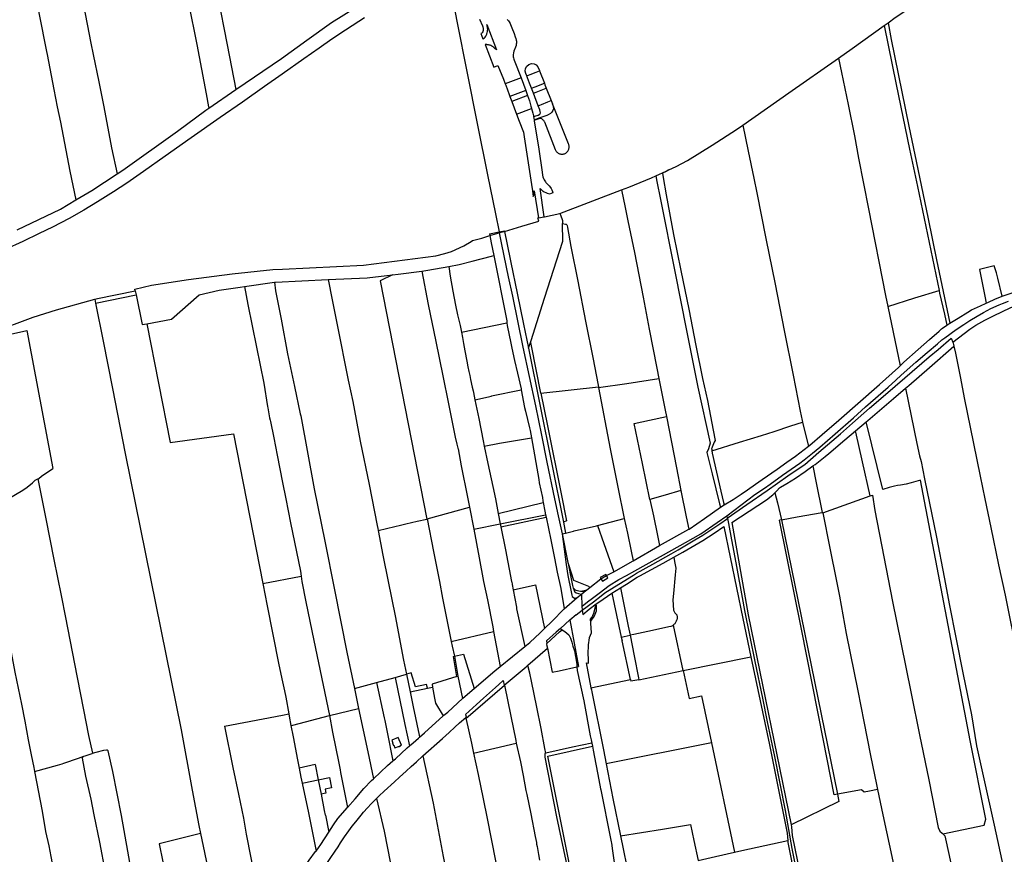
# Model space of a CAD drawing. Header units: inches. Extents: x 210911 to 224988, y 571697 to 586201.
# Tile 63 of 256: x 217704 to 218812, y 575600 to 576539. Entities that reach past the tile are written whole.
import ezdxf

# ---------------------------------------------------------------- set-up
doc = ezdxf.new("R2010")
doc.units = ezdxf.units.IN
doc.header["$MEASUREMENT"] = 0

msp = doc.modelspace()

# ---------------------------------------------------------------- linework, layer by layer
for points in [[(217727.758, 576806.941), (217729.61, 576797.69), (217743.75, 576726.34), (217755.03, 576667.32), (217770.14, 576586.99), (217784.13, 576513.09), (217786.85, 576500), (217793.22, 576469.47), (217798.85, 576441.12), (217807.61, 576395.24), (217813.771, 576365.963)], [(217676.226, 576797.02), (217677.47, 576790.38), (217685.52, 576752.56), (217690.85, 576723.28), (217699.59, 576679.69), (217703.83, 576659.23), (217705.12, 576653.84), (217710.26, 576625.73), (217716.99, 576591.86), (217718.42, 576585.36), (217734.33, 576503.41), (217735, 576500), (217742.76, 576460.85), (217746.38, 576441.2), (217750.17, 576423.87), (217760.71, 576368.88), (217767.534, 576336.473)], [(217900.619, 576701.783), (217902.28, 576690.74), (217908.38, 576659.93), (217916.61, 576616.83), (217926.88, 576566.92), (217937.82, 576511.17), (217947.631, 576460.653)], [(217866.42, 576698.1), (217874.01, 576662.39), (217880.68, 576626.34), (217888.68, 576587.1), (217894.35, 576557.79), (217903.46, 576511.41), (217914.18, 576455.85), (217916.87, 576441.2), (217917.152, 576439.834)], [(218681.333, 576535.928), (218689.33, 576541.68), (218721.82, 576563.54), (218747.19, 576579.52), (218780.82, 576601), (218822.3, 576622.49), (218858.897, 576638.582)], [(218189.393, 576572.755), (218196.364, 576535.702), (218207.414, 576481.043), (218219.574, 576420.718), (218230.733, 576364.823), (218239.665, 576320.894), (218243.684, 576300.558)], [(218055.09, 576535.99), (218085.83, 576555.33), (218095.495, 576560.658)], [(218092.37, 576541.237), (218085.697, 576537.336), (218070.824, 576527.527), (218055.516, 576517.363), (218041.16, 576507.256), (218023.816, 576495.177), (217999.588, 576478.093), (217979.772, 576464.191), (217954.807, 576446.677), (217929.777, 576429.175), (217897.19, 576406.29), (217867.94, 576385.573), (217843.647, 576368.509), (217824.606, 576355.298), (217809.936, 576345.589), (217791.897, 576334.21), (217776.492, 576325.057), (217759.9, 576315.696), (217741.272, 576305.872), (217726.324, 576298.63), (217707.678, 576289.858), (217687.991, 576280.635)], [(217947.631, 576460.653), (217998.81, 576495.61), (218027.29, 576516.31), (218055.09, 576535.99)], [(218221.626, 576539.931), (218225.065, 576532.313), (218225.365, 576531.224), (218225.756, 576529.412), (218225.846, 576528.446), (218225.738, 576527.027), (218225.504, 576525.999), (218225.147, 576524.949), (218224.921, 576524.411)], [(218227.442, 576518.767), (218228.035, 576519.56), (218228.797, 576520.954), (218229.492, 576522.382), (218229.801, 576523.117), (218230.077, 576523.868), (218230.316, 576524.634), (218230.671, 576526.199), (218230.78, 576526.99), (218230.847, 576528.576), (218230.799, 576529.365), (218230.703, 576530.149), (218230.566, 576530.929), (218230.397, 576531.707), (218230.204, 576532.482), (218229.776, 576534.03), (218240.856, 576505.508), (218238.679, 576507.456), (218237.131, 576508.644), (218236.307, 576509.179), (218235.447, 576509.667), (218234.556, 576510.1), (218233.639, 576510.475)], [(218252.783, 576539.471), (218254.193, 576537.937), (218255.002, 576536.801), (218255.993, 576535.009), (218256.578, 576533.794), (218257.945, 576530.341), (218260.47, 576523.774), (218261.787, 576520.1), (218262.425, 576518.306), (218262.932, 576516.385), (218263.123, 576515.048), (218263.179, 576513.696), (218263.157, 576513.02), (218263.001, 576511.68), (218262.722, 576510.384), (218262.155, 576508.525), (218260.395, 576503.749), (218259.914, 576502.17), (218259.782, 576501.651), (218259.512, 576500.094), (218259.451, 576499.05), (218259.559, 576497.512), (218259.769, 576496.499), (218260.243, 576494.948), (218260.616, 576493.902), (218268.548, 576473.98)], [(218676.923, 576532.756), (218681.333, 576535.928)], [(218681.333, 576535.928), (218685.025, 576517.092), (218697.031, 576458.3), (218704.806, 576419.38), (218714.982, 576371.295), (218726.579, 576315.175), (218735.993, 576269.164), (218751.077, 576197.854)], [(218224.921, 576524.411), (218223.058, 576523.662), (218225.354, 576517.709), (218227.442, 576518.767)], [(218625.458, 576496.06), (218641.14, 576507.02), (218676.923, 576532.756)], [(218676.923, 576532.756), (218690.501, 576466.448), (218698.041, 576430.091), (218705.582, 576393.683), (218714.439, 576351.551), (218721.898, 576315.599), (218738.808, 576234.667)], [(218233.639, 576510.475), (218232.702, 576510.786), (218231.751, 576511.026), (218230.79, 576511.192), (218229.826, 576511.277), (218228.861, 576511.284), (218227.897, 576511.221), (218237.751, 576486.084), (218242.388, 576487.901)], [(218274.848, 576476.269), (218273.953, 576478.778), (218273.058, 576481.58), (218273.266, 576484.587), (218274.922, 576487.118), (218277.202, 576489.01), (218280.115, 576490.051), (218282.997, 576489.725), (218285.418, 576488.498), (218287.323, 576486.34), (218289.247, 576482.087), (218289.344, 576481.832)], [(218517.816, 576420.8), (218569.73, 576457.11), (218625.458, 576496.06)], [(218625.458, 576496.06), (218628.916, 576479.945), (218636.607, 576443.742), (218643.521, 576408.723), (218648.127, 576383.659), (218659.406, 576326.519), (218678.583, 576228.784), (218681.122, 576216.54)], [(218242.388, 576487.901), (218248.538, 576472.213), (218250.519, 576467.057)], [(218274.848, 576476.269), (218278.545, 576477.688), (218285.494, 576480.355), (218289.344, 576481.832)], [(218289.344, 576481.832), (218294.7, 576467.716)], [(218268.548, 576473.98), (218250.519, 576467.057)], [(218268.548, 576473.98), (218268.605, 576473.838), (218273.71, 576459.67)], [(218280.135, 576462.142), (218277.927, 576467.916), (218275.74, 576473.768), (218274.848, 576476.269)], [(218280.135, 576462.142), (218284.167, 576463.685), (218294.7, 576467.716)], [(218294.7, 576467.716), (218295.324, 576466.071), (218296.824, 576462.267)], [(217917.152, 576439.834), (217947.631, 576460.653)], [(218250.519, 576467.057), (218251.095, 576465.558), (218255.141, 576455.025)], [(218273.71, 576459.67), (218255.94, 576452.845)], [(218273.71, 576459.67), (218275.708, 576454.126)], [(218282.231, 576456.661), (218280.135, 576462.142)], [(218282.231, 576456.661), (218285.456, 576457.9), (218296.824, 576462.267)], [(218287.657, 576442.571), (218283.875, 576452.36), (218282.231, 576456.661)], [(218296.824, 576462.267), (218302.368, 576448.208)], [(218255.141, 576455.025), (218255.94, 576452.845)], [(218255.94, 576452.845), (218257.97, 576447.304)], [(218275.708, 576454.126), (218257.97, 576447.304)], [(218257.97, 576447.304), (218263.197, 576433.036)], [(218275.708, 576454.126), (218275.793, 576453.889), (218277.721, 576448.037), (218278.626, 576444.988), (218279.493, 576441.93), (218280.138, 576439.594), (218280.152, 576439.543)], [(218287.657, 576442.571), (218291.424, 576444.015), (218298.443, 576446.704), (218302.368, 576448.208)], [(218302.368, 576448.208), (218303.797, 576444.583)], [(217813.771, 576365.963), (217820.11, 576370.16), (217881.69, 576413.74), (217913.72, 576437.49)], [(217913.72, 576437.49), (217917.152, 576439.834)], [(218263.197, 576433.036), (218280.152, 576439.543)], [(218280.152, 576439.543), (218280.882, 576436.831), (218281.636, 576434.03), (218282.378, 576431.277), (218282.511, 576430.323)], [(218282.511, 576430.323), (218283.875, 576430.595), (218287.503, 576431.845), (218289.416, 576432.84), (218290.134, 576434.364), (218289.974, 576436.136), (218289.472, 576437.872), (218287.657, 576442.571)], [(218303.797, 576444.583), (218304.623, 576441.702), (218304.755, 576439.195), (218304.166, 576437.09), (218303.055, 576435.135), (218301.586, 576433.746), (218299.04, 576432.321), (218297.269, 576431.587), (218289.454, 576428.813)], [(218321.814, 576399.624), (218303.797, 576444.583)], [(218263.197, 576433.036), (218266.144, 576424.992), (218271.25, 576412.577)], [(218282.511, 576430.323), (218283.041, 576426.537)], [(218284.495, 576427.053), (218283.041, 576426.537)], [(218283.041, 576426.537), (218283.076, 576426.283)], [(218283.076, 576426.283), (218289.879, 576428.659)], [(218283.076, 576426.283), (218283.189, 576425.475), (218288.259, 576393.471), (218292.164, 576367.625)], [(218289.454, 576428.813), (218284.495, 576427.053)], [(218289.879, 576428.659), (218290.566, 576428.373), (218291.226, 576428.027), (218291.851, 576427.623), (218292.438, 576427.165), (218292.982, 576426.657), (218293.479, 576426.102), (218293.923, 576425.505), (218294.313, 576424.871), (218294.645, 576424.204)], [(218294.645, 576424.204), (218306.797, 576393.358)], [(218271.25, 576412.577), (218272.028, 576407.566), (218280.342, 576353.975), (218281.262, 576346.676), (218281.883, 576340.399), (218282.733, 576342.4), (218283.044, 576343.812), (218283.267, 576346.761), (218288.033, 576316.472)], [(218434.653, 576370.256), (218443.09, 576374.17), (218455.55, 576380.94), (218483.3, 576397.97), (218510.71, 576415.83), (218517.816, 576420.8)], [(218517.816, 576420.8), (218523.798, 576391.51), (218530.224, 576361.007), (218533.553, 576344.639), (218543.875, 576292.923), (218554.318, 576241.768), (218564.441, 576189.745), (218574.52, 576139.296), (218582.595, 576098.78), (218584.607, 576088.161), (218585.059, 576086.37)], [(218306.797, 576393.358), (218307.111, 576392.63), (218307.494, 576391.936), (218307.943, 576391.282), (218308.454, 576390.675), (218309.021, 576390.121), (218309.639, 576389.624), (218310.303, 576389.19), (218311.006, 576388.823), (218311.741, 576388.526), (218312.501, 576388.301), (218313.28, 576388.152), (218314.07, 576388.079), (218314.863, 576388.084), (218315.652, 576388.165), (218316.429, 576388.323), (218317.187, 576388.556), (218317.919, 576388.861), (218318.617, 576389.236), (218319.276, 576389.678), (218319.889, 576390.181), (218320.45, 576390.742), (218320.954, 576391.354), (218321.395, 576392.013), (218321.771, 576392.711), (218322.077, 576393.443), (218322.31, 576394.2), (218322.469, 576394.978), (218322.551, 576395.766), (218322.556, 576396.559), (218322.483, 576397.349), (218322.335, 576398.128), (218322.111, 576398.889), (218321.814, 576399.624)], [(218420.043, 576363.477), (218431.556, 576368.819)], [(218434.653, 576370.256), (218431.649, 576368.619), (218427.718, 576366.536), (218428.38, 576361.708), (218431.53, 576342.181), (218439.776, 576297.724), (218448.167, 576257.139), (218457.125, 576213.474), (218465.001, 576172.708), (218472.713, 576135.72), (218478.174, 576110.755), (218486.594, 576067.613), (218486.851, 576065.63), (218485.598, 576063.875), (218482.887, 576056.462)], [(218431.556, 576368.819), (218434.653, 576370.256)], [(217767.534, 576336.473), (217785.34, 576347.14), (217813.771, 576365.963)], [(218292.164, 576367.625), (218292.643, 576364.259), (218292.999, 576362.68), (218293.804, 576360.47), (218294.556, 576359.054), (218295.91, 576356.939), (218296.351, 576356.292), (218300.144, 576352.23), (218301.688, 576350.453), (218302.389, 576349.456), (218303.202, 576347.8), (218303.737, 576346.08), (218303.876, 576345.511), (218304.072, 576344.515), (218303.152, 576344.161)], [(218381.457, 576347.845), (218389.62, 576350.98), (218415.33, 576361.29), (218420.043, 576363.477)], [(218420.043, 576363.477), (218421.262, 576357.219), (218425.148, 576336.976)], [(218294.507, 576317.385), (218289.946, 576349.229), (218291.281, 576347.805), (218292.367, 576346.829), (218293.155, 576346.253), (218294.42, 576345.51), (218296.214, 576344.742), (218297.605, 576344.295), (218300.387, 576343.543), (218303.152, 576344.161)], [(218312.171, 576321.227), (218381.457, 576347.845)], [(218381.457, 576347.845), (218385.511, 576327.801)], [(217701.52, 576302.67), (217750.32, 576326.16), (217767.534, 576336.473)], [(218425.148, 576336.976), (218425.159, 576336.919), (218441.326, 576255.932), (218454.752, 576189.661), (218467.489, 576125.657), (218481.256, 576062.634), (218479.449, 576056.397), (218477.457, 576052.42), (218483.422, 576028.142), (218491.78, 575994.65), (218492.778, 575990.652)], [(218385.511, 576327.801), (218388.523, 576312.906), (218395.878, 576277.181), (218405.698, 576227.009), (218412.624, 576191.076), (218421.325, 576147.189), (218423.617, 576135.715)], [(218249.728, 576301.134), (218269.177, 576306.916), (218288.301, 576312.666)], [(218288.301, 576312.666), (218287.38, 576316.38), (218288.033, 576316.472)], [(218288.033, 576316.472), (218294.507, 576317.385)], [(218294.507, 576317.385), (218294.615, 576317.4), (218312.171, 576321.227)], [(218312.171, 576321.227), (218312.639, 576319.703), (218315.028, 576313.197), (218315.175, 576309.896)], [(218243.684, 576300.558), (218249.589, 576301.818), (218249.728, 576301.134)], [(218279.601, 576178.48), (218294.78, 576225.95), (218315.383, 576290.083), (218315.175, 576309.896)], [(218315.175, 576309.896), (218318.38, 576309.27), (218319.26, 576309.12), (218319.54, 576308.89), (218319.93, 576308.44), (218320.27, 576307.56), (218320.58, 576305.43), (218324.6, 576284.24), (218332.17, 576245.01), (218341.08, 576200.21), (218349.46, 576157.49), (218354.94, 576129.91), (218355.49, 576126.257)], [(217834.18, 576234.4), (217833.77, 576235.94), (217852.53, 576240.45), (217894.13, 576247.07), (217943.21, 576253.47), (217988.92, 576258.08), (218000, 576258.634), (218091.27, 576263.2), (218172.36, 576273.73), (218182.797, 576276.176), (218190.177, 576278.594), (218203.864, 576284.705), (218212.278, 576289.753), (218213.925, 576290.855), (218224.303, 576293.662), (218233.317, 576296.306)], [(218232.93, 576298.263), (218243.684, 576300.558)], [(218232.93, 576298.263), (218233.317, 576296.306)], [(218233.317, 576296.306), (218243.91, 576299.414)], [(218233.317, 576296.306), (218234.885, 576288.372), (218237.763, 576273.815)], [(218243.91, 576299.414), (218246.159, 576300.074), (218249.44, 576301.049)], [(218243.91, 576299.414), (218246.458, 576286.52), (218253.973, 576250.061), (218258.725, 576228.036), (218270.438, 576170.846), (218284.555, 576104.788), (218291.376, 576071.906), (218297.527, 576041.603), (218306.204, 576000.147), (218310.133, 575981.084), (218314.568, 575960.614)], [(218249.44, 576301.049), (218249.728, 576301.134)], [(218249.728, 576301.134), (218259.441, 576253.379), (218261.395, 576244.508), (218267.475, 576215.107), (218271.304, 576196.639), (218276.774, 576169.64)], [(218187.141, 576261.755), (218198.83, 576263.95), (218213.35, 576267.44), (218235.11, 576273.25), (218237.763, 576273.815)], [(218237.763, 576273.815), (218252.3, 576200.28), (218252.574, 576198.247)], [(218156.726, 576256.451), (218163.68, 576257.35), (218187.141, 576261.755)], [(218187.141, 576261.755), (218188.58, 576250.57), (218191.58, 576233.96), (218194.72, 576218.18), (218197.03, 576207.36), (218199.78, 576195.21), (218201.208, 576187.635)], [(218809.612, 576228.275), (218804.779, 576248.645), (218803.284, 576254.443), (218800.923, 576262.441), (218784.104, 576258.163), (218787.264, 576243.064), (218790.318, 576228.343), (218791.932, 576220.463)], [(217990.852, 576243.843), (217992.03, 576244.01), (218051.514, 576246.786)], [(218051.514, 576246.786), (218095.09, 576248.82), (218123.826, 576252.256)], [(218051.514, 576246.786), (218055.98, 576223.92), (218061.55, 576196.07), (218073.97, 576133.54)], [(218123.826, 576252.256), (218109.726, 576245.43)], [(218123.826, 576252.256), (218130.05, 576253), (218156.726, 576256.451)], [(218156.726, 576256.451), (218164.01, 576218.72), (218172.4, 576177.29), (218180.26, 576138.64), (218186.68, 576106.92), (218191.92, 576080.68), (218194.42, 576069.6), (218196.02, 576061.81), (218197.42, 576057.16), (218197.62, 576056.26), (218201.05, 576037.45), (218208.23, 576002.18), (218210.446, 575990.602)], [(217847.404, 576197.216), (217875.13, 576202.47), (217906.11, 576229.83), (217928.54, 576235.14), (217952.49, 576238.42), (217957.027, 576239.061)], [(217957.027, 576239.061), (217990.852, 576243.843)], [(217957.027, 576239.061), (217960.9, 576219), (217970.76, 576170.68), (217978.89, 576130.18), (217983.21, 576104.22), (217983.45, 576102.65), (217985.46, 576091.49), (217986.07, 576088.54), (217986.3, 576087.27), (217990.32, 576068.98), (217993.82, 576049.4), (218000, 576018.47)], [(217990.852, 576243.843), (217992.16, 576234.04), (217998.37, 576202.29), (218005.62, 576163.37), (218013.38, 576126.67), (218019.8, 576095.75), (218020.41, 576093.56)], [(218109.726, 576245.43), (218162.287, 575977.401)], [(218809.612, 576228.275), (218813.302, 576229.32), (218818.842, 576231.295), (218828.38, 576234.667), (218829.164, 576234.982), (218840.251, 576238.476), (218851.844, 576242.026), (218852.778, 576242.571)], [(217628.039, 576171.528), (217673.03, 576187.39), (217719.47, 576204.4), (217745.54, 576212.97), (217788.644, 576224.769)], [(217788.644, 576224.769), (217791.68, 576225.6), (217834.18, 576234.4)], [(217788.644, 576224.769), (217789.524, 576220.432)], [(217789.524, 576220.432), (217835.147, 576229.796)], [(217834.18, 576234.4), (217835.147, 576229.796)], [(217835.147, 576229.796), (217842.2, 576196.23), (217847.404, 576197.216)], [(218681.122, 576216.54), (218711.674, 576226.205), (218738.808, 576234.667)], [(218738.808, 576234.667), (218739.457, 576231.561), (218744.806, 576208.004), (218747.556, 576195.63)], [(218754.324, 576176.353), (218773.247, 576191.04), (218780.306, 576195.575), (218790.424, 576201.316), (218800.831, 576206.376), (218818.79, 576215.037), (218837.98, 576222.85), (218841.804, 576223.889), (218854.261, 576227.501), (218855.398, 576227.805)], [(218791.932, 576220.463), (218794.543, 576221.64), (218801.718, 576224.982), (218809.612, 576228.275)], [(217789.524, 576220.432), (217798.19, 576177.74), (217808.77, 576124.28), (217823.05, 576051)], [(218499.865, 575980.967), (218531.572, 576005.052), (218542.215, 576012.235), (218548.777, 576016.81), (218562.737, 576026.675), (218562.737, 576026.65), (218582.042, 576040.323), (218586.829, 576044.001), (218596.53, 576051.587), (218604.583, 576058.354), (218621.85, 576073.339), (218642.358, 576091.463), (218656.156, 576103.716), (218681.347, 576125.95), (218690.032, 576133.557), (218696.234, 576139.249), (218712.716, 576153.774), (218725.578, 576164.828), (218736.972, 576174.759), (218742.037, 576178.921), (218745.406, 576181.4), (218757.92, 576190.675), (218766.51, 576196.478), (218773.352, 576200.901), (218781.716, 576205.891), (218788.764, 576209.731), (218797.156, 576214.161), (218806.564, 576218.57), (218810.014, 576220.033), (218816.965, 576222.602)], [(218681.122, 576216.54), (218687.124, 576187.588), (218694.994, 576149.825)], [(218751.077, 576197.854), (218760.387, 576203.553), (218771.129, 576210.268), (218775.416, 576212.913), (218785.269, 576217.458), (218791.932, 576220.463)], [(217847.404, 576197.216), (217873.467, 576063.555), (217944.945, 576073.254), (217977.829, 575904.765)], [(218201.208, 576187.635), (218252.574, 576198.247)], [(218252.574, 576198.247), (218252.96, 576195.38), (218256.77, 576175.18), (218257.99, 576169.67), (218260.94, 576155.75), (218264.39, 576141.73), (218268.35, 576123.84), (218268.531, 576122.873)], [(218694.994, 576149.825), (218699.306, 576153.931), (218715.186, 576168.383), (218728.084, 576179.469), (218738.818, 576188.902), (218741.659, 576191.301), (218742.587, 576192.303), (218747.556, 576195.63)], [(218747.556, 576195.63), (218748.736, 576196.42), (218751.077, 576197.854)], [(217628.205, 576170.669), (217712.177, 576189.455)], [(217712.177, 576189.455), (217741.698, 576034.354)], [(218201.208, 576187.635), (218202.36, 576181.53), (218203.56, 576175.1), (218205.04, 576166.67), (218207.28, 576154.95), (218208.56, 576148.85), (218209.64, 576143.42), (218210.66, 576139.05), (218211.65, 576134.3), (218213.37, 576125.74), (218214.36, 576121.6), (218214.827, 576119.85)], [(218727.627, 576160.08), (218737.624, 576168.362), (218752.299, 576180.924), (218754.324, 576176.353)], [(218276.774, 576169.64), (218279.601, 576178.48)], [(218276.774, 576169.64), (218316.126, 575974.021)], [(218290.796, 576118.912), (218280.24, 576172.216), (218279.58, 576176.123), (218279.601, 576178.48)], [(218700.888, 576124.582), (218704.661, 576127.86), (218728.169, 576148.073), (218755.579, 576171.917)], [(218754.324, 576176.353), (218754.79, 576175.438), (218755.192, 576173.766), (218755.579, 576171.917)], [(218755.579, 576171.917), (218757.244, 576164.012), (218762.345, 576137.912), (218767.268, 576111.759), (218773.597, 576080.899), (218785.107, 576025.617), (218790.384, 576000.21), (218796.931, 575968.024), (218805.823, 575925.935), (218813.05, 575891.873), (218820.047, 575857.885), (218827.994, 575819.693), (218836.79, 575778.999), (218840.607, 575761.019), (218844.557, 575740.957), (218844.836, 575739.183), (218845.46, 575734.747), (218845.547, 575733.639)], [(218500.451, 575978.542), (218522.527, 575993.761), (218545.247, 576009.537), (218568.771, 576025.911), (218585.961, 576037.672), (218587.659, 576038.893), (218603.505, 576052.542), (218627.699, 576073.485), (218641.264, 576085.265), (218660.682, 576102.172), (218681.314, 576119.944), (218727.627, 576160.08)], [(218591.691, 576059.292), (218593.234, 576060.48), (218607.062, 576072.366), (218626.043, 576088.787), (218671.59, 576128.813), (218692.952, 576147.881), (218694.994, 576149.825)], [(218355.636, 576125.476), (218387.265, 576129.909), (218423.617, 576135.715)], [(218423.617, 576135.715), (218430.753, 576099.983), (218432.174, 576092.66)], [(218073.97, 576133.54), (218079.05, 576109.8), (218087.46, 576065.21), (218097.42, 576016.32), (218106.48, 575970.17), (218107.1, 575966.66), (218107.511, 575964.514)], [(218290.796, 576118.912), (218355.49, 576126.257)], [(218355.49, 576126.257), (218355.636, 576125.476)], [(218355.636, 576125.476), (218368.6, 576056.37), (218377.43, 576013.45), (218384.618, 575977.853)], [(218656.721, 576086.825), (218658.523, 576088.36), (218674.567, 576101.848), (218687.541, 576112.986), (218700.888, 576124.582)], [(218700.888, 576124.582), (218713.86, 576062.235), (218716.878, 576048.378), (218718.48, 576042.124), (218722.405, 576022.715), (218735.814, 575957.182), (218744.525, 575911.838), (218750.55, 575879.994), (218757.753, 575844.052), (218765.849, 575802.611), (218775.327, 575756.974), (218780.935, 575722.355), (218789.175, 575685.006), (218800.802, 575633.049), (218811.385, 575584.735), (218815.303, 575567.054)], [(218214.827, 576119.85), (218216.486, 576111.633)], [(218216.486, 576111.633), (218235.18, 576115.87), (218235.194, 576115.874)], [(218235.194, 576115.874), (218268.531, 576122.873)], [(218268.531, 576122.873), (218272.25, 576102.98), (218273.37, 576098.85), (218277.74, 576080.09), (218278.55, 576076.99), (218280.021, 576068.699)], [(218290.796, 576118.912), (218298.026, 576082.403), (218313.387, 576005.644), (218319.534, 575975.258), (218316.126, 575974.021)], [(218216.486, 576111.633), (218220.746, 576090.532), (218225.754, 576065.53), (218226.981, 576059.545)], [(218020.41, 576093.56), (218035.579, 576011.362)], [(218413.342, 575999.276), (218405.074, 576040.036), (218395.756, 576084.948), (218413.104, 576088.569), (218432.174, 576092.66)], [(218432.174, 576092.66), (218443.375, 576034.96), (218448.359, 576009.658)], [(218483.236, 576054.21), (218514.319, 576063.775), (218538.873, 576071.376), (218553.171, 576076.079), (218572.05, 576082.312), (218585.059, 576086.37)], [(218585.059, 576086.37), (218588.588, 576072.386), (218591.691, 576059.292)], [(218644.605, 576076.505), (218656.721, 576086.825)], [(218675.518, 576010.501), (218656.721, 576086.825)], [(218226.981, 576059.545), (218244.01, 576062.94), (218280.021, 576068.699)], [(218280.021, 576068.699), (218288.32, 576021.93), (218288.89, 576018.24), (218292.56, 576001.49), (218293.05, 575998.04), (218293.408, 575996.119)], [(218596.746, 576037.126), (218599.219, 576038.913), (218610.721, 576047.746), (218614.746, 576051.049), (218632.699, 576066.365), (218644.605, 576076.505)], [(218661.3, 576003.575), (218652.765, 576041.623), (218645.195, 576075.014), (218644.605, 576076.505)], [(218226.981, 576059.545), (218231.02, 576039.846), (218236.459, 576013.985), (218239.6, 576000)], [(218496.841, 575993.479), (218507.113, 575999.441), (218516.211, 576005.449), (218523.065, 576010.159), (218532.13, 576016.802), (218539.692, 576021.75), (218556.747, 576033.676), (218567.629, 576041.358), (218577.2, 576048.135), (218591.691, 576059.292)], [(217823.05, 576051), (217885.88, 575740.1), (217898.44, 575672.51), (217905.93, 575632.7), (217907.824, 575623.411)], [(218482.887, 576056.462), (218482.957, 576056.062), (218483.236, 576054.21)], [(218483.236, 576054.21), (218483.611, 576051.716)], [(218483.611, 576051.716), (218493.109, 576008.605)], [(218553.955, 576006.932), (218556.086, 576009.078), (218559.322, 576012.447), (218560.455, 576013.274), (218567.343, 576017.273), (218577.179, 576023.24), (218588.238, 576030.976), (218596.746, 576037.126)], [(218596.746, 576037.126), (218600.518, 576018.15), (218607.248, 575984.891)], [(217724.49, 576022.602), (217725.651, 576023.209), (217728.869, 576025.554), (217741.698, 576034.354)], [(217691.08, 576000), (217707.858, 576010.061), (217712.491, 576013.182), (217718.583, 576018.179), (217721.763, 576021.176), (217724.49, 576022.602)], [(217724.49, 576022.602), (217729.01, 576000)], [(218000, 576018.47), (218003.69, 576000)], [(218688.689, 576014.399), (218682.815, 576013.022)], [(218692.128, 576015.099), (218688.689, 576014.399)], [(218695.532, 576015.565), (218692.128, 576015.099)], [(218701.81, 576016.536), (218695.532, 576015.565)], [(218707.443, 576018.095), (218701.81, 576016.536)], [(218717.882, 576021.167), (218707.443, 576018.095)], [(218789.39, 575632.869), (218791.297, 575639.687), (218773.762, 575728.305), (218717.882, 576021.167)], [(218035.579, 576011.362), (218047.544, 575952.633), (218058.488, 575897.8), (218072.436, 575827.427), (218080.838, 575786.598)], [(218448.359, 576009.658), (218430.686, 576004.391), (218413.342, 575999.276)], [(218448.359, 576009.658), (218454.385, 575980.076), (218457.238, 575965.928)], [(218493.109, 576008.605), (218496.169, 575996.201)], [(218505.589, 575973.374), (218544.701, 575998.977), (218551.719, 576004.679), (218553.955, 576006.932)], [(218553.955, 576006.932), (218556.844, 575995.522), (218561.311, 575976.56)], [(218607.85, 575984.562), (218661.3, 576003.575)], [(218661.3, 576003.575), (218662.621, 576004.045), (218664.038, 576004.206), (218666.417, 575986.876), (218676.485, 575935.073), (218686.523, 575884.444), (218695.768, 575838.393), (218707.465, 575780.927), (218716.716, 575734.48), (218727.282, 575684.007), (218737.824, 575630.164), (218739.628, 575626.085), (218742.149, 575623.786), (218742.975, 575623.112)], [(218682.815, 576013.022), (218675.518, 576010.501)], [(217729.01, 576000), (217733.47, 575977.67), (217742.63, 575931.91), (217750.71, 575891.3), (217755.71, 575866.46), (217763.4, 575828), (217769.01, 575799.09), (217776.01, 575762.87), (217781.78, 575733.98), (217786.042, 575713.787)], [(218003.69, 576000), (218009.03, 575973.24), (218020.03, 575918.74), (218020.942, 575912.987)], [(218239.6, 576000), (218242, 575987.72), (218242.786, 575983.702)], [(218242.786, 575983.702), (218293.408, 575996.119)], [(218293.408, 575996.119), (218295.21, 575986.44), (218296.09, 575982.076)], [(218413.342, 575999.276), (218417.257, 575980.921), (218422.047, 575958.967), (218424.321, 575947.605)], [(218492.778, 575990.652), (218496.841, 575993.479)], [(218496.169, 575996.201), (218496.841, 575993.479)], [(218162.686, 575977.483), (218210.446, 575990.602)], [(218210.446, 575990.602), (218215.111, 575966.184)], [(218242.786, 575983.702), (218245.075, 575972.065)], [(218245.075, 575972.065), (218296.09, 575982.076)], [(218296.09, 575982.076), (218296.635, 575979.372)], [(218336.95, 575879.246), (218337.276, 575879.486), (218343.071, 575884.069), (218348.652, 575888.353), (218356.403, 575894.189), (218367.422, 575902.705), (218378.336, 575909.296), (218386.95, 575913.737), (218396.272, 575919.204), (218438.191, 575942.535), (218453.472, 575951.106), (218462.002, 575955.882), (218470.615, 575960.933), (218488.901, 575973.447), (218499.865, 575980.967)], [(218457.238, 575965.928), (218457.659, 575966.162), (218474.885, 575978.201), (218492.778, 575990.652)], [(218499.865, 575980.967), (218500.451, 575978.542)], [(218561.311, 575976.56), (218578.92, 575979.795), (218607.248, 575984.891)], [(218607.248, 575984.891), (218607.781, 575984.899), (218607.85, 575984.562)], [(218607.85, 575984.562), (218616.038, 575944.603), (218623.485, 575907.598), (218626.706, 575890.473), (218634.351, 575848.593), (218638.734, 575826.607), (218647.326, 575784.234), (218654.31, 575749.407), (218661.745, 575711.461), (218668.268, 575678.609), (218669.463, 575672.983)], [(218107.511, 575964.514), (218126.39, 575969.08), (218132.72, 575970.71), (218138.91, 575972.18), (218151.32, 575975.16), (218162.287, 575977.401)], [(218162.287, 575977.401), (218162.686, 575977.483)], [(218162.686, 575977.483), (218169.92, 575940.8), (218176.45, 575907.2), (218180.14, 575888.3), (218189.779, 575839.789)], [(218215.111, 575966.184), (218245.075, 575972.065)], [(218245.075, 575972.065), (218245.716, 575968.783)], [(218245.716, 575968.783), (218296.635, 575979.372)], [(218296.635, 575979.372), (218301.769, 575953.908), (218306.026, 575933.431), (218309.135, 575917.716), (218313.034, 575899.221), (218317.036, 575876.414)], [(218316.126, 575974.021), (218318.318, 575961.563)], [(218318.318, 575961.563), (218321.47, 575962.23), (218327.28, 575963.93), (218328.12, 575964.13), (218353.47, 575969.84), (218354.438, 575970.089)], [(218337.12, 575874.724), (218349.792, 575884.32), (218358.63, 575891.135), (218362.768, 575894.267), (218378.352, 575904.056), (218394.797, 575914.41), (218398.333, 575916.337), (218416.839, 575926.735), (218437.438, 575938.349), (218445.019, 575942.668), (218464.121, 575954.008), (218473.062, 575959.37), (218492.103, 575972.202), (218500.587, 575977.98)], [(218354.438, 575970.089), (218384.618, 575977.853)], [(218354.438, 575970.089), (218361.463, 575949.936), (218372.629, 575918.196)], [(218384.618, 575977.853), (218388.045, 575961.484), (218392.326, 575941.376), (218394.655, 575930.555)], [(218440.273, 575934.523), (218450.635, 575940.299), (218459.486, 575945.334), (218472.904, 575953.208), (218485.559, 575961.432), (218496.509, 575969.001)], [(218496.509, 575969.001), (218518.07, 575865.585), (218527.119, 575822.369)], [(218500.451, 575978.542), (218500.587, 575977.98)], [(218500.587, 575977.98), (218501.898, 575972.558), (218505.171, 575954.168), (218507.739, 575940.224), (218510.861, 575923.969), (218517.129, 575889.144), (218519.811, 575874.451), (218525.721, 575844.945), (218531.376, 575816.983), (218539.994, 575775.992), (218545.173, 575749.343), (218553.53, 575710.139), (218565.677, 575649.499), (218572.995, 575606.823), (218579.416, 575575.277), (218588.447, 575528.659)], [(218505.589, 575973.374), (218524.087, 575869.543), (218572.422, 575633.128)], [(218561.311, 575976.56), (218559.177, 575976.168)], [(218620.771, 575667.126), (218608.856, 575728.317), (218583.867, 575853.436), (218559.177, 575976.168)], [(218561.311, 575976.56), (218624.313, 575667.777)], [(218107.511, 575964.514), (218112.8, 575936.89), (218118.87, 575907.2), (218126.57, 575868.34), (218136.23, 575818.48), (218139.414, 575802.817)], [(218215.111, 575966.184), (218221.26, 575933.65), (218226.29, 575907.2), (218230.58, 575886.68), (218236.51, 575856.2)], [(218245.716, 575968.783), (218250.77, 575942.92), (218257.67, 575907.2), (218257.88, 575906.39), (218258.29, 575904.28), (218258.39, 575903.64), (218259.481, 575897.76)], [(218314.568, 575960.614), (218318.318, 575961.563)], [(218314.568, 575960.614), (218319.133, 575926.359), (218321.201, 575913.921), (218324.79, 575895.353), (218325.67, 575891.581), (218325.852, 575890.248), (218328.44, 575888.252), (218331.719, 575889.16)], [(218314.568, 575960.614), (218321.047, 575928.598), (218321.302, 575927.301)], [(218424.321, 575947.605), (218457.238, 575965.928)], [(218394.655, 575930.555), (218424.321, 575947.605)], [(218321.302, 575927.301), (218325.032, 575908.364), (218326.24, 575902.489), (218327.113, 575899.735)], [(218321.302, 575927.301), (218327.452, 575908.459), (218344.321, 575902.008), (218345.747, 575900.305)], [(218372.629, 575918.196), (218394.655, 575930.555)], [(218380.371, 575900.017), (218387.113, 575904.119), (218399.143, 575911.84), (218402.108, 575913.384), (218428.168, 575927.776), (218440.273, 575934.523)], [(218440.273, 575934.523), (218441.16, 575929.607), (218442.541, 575921.955), (218441.845, 575914.678), (218439.78, 575893.543), (218439.078, 575886.537), (218440.1, 575874.751)], [(218364.649, 575913.718), (218363.796, 575915.16), (218357.512, 575911.524), (218358.323, 575910.169)], [(218358.323, 575910.169), (218359.937, 575907.473), (218366.2, 575911.096), (218364.649, 575913.718)], [(218358.323, 575910.169), (218364.649, 575913.718)], [(218364.649, 575913.718), (218372.629, 575918.196)], [(217977.829, 575904.765), (218020.942, 575912.987)], [(217977.829, 575904.765), (217980.5, 575891.3), (217982.39, 575881.72), (217989.1, 575847.53), (217995.85, 575813.31), (218000, 575794.35)], [(218020.942, 575912.987), (218021.86, 575907.2), (218026.4, 575884.36), (218035.11, 575840.87), (218045.83, 575790.43), (218052.705, 575756.171)], [(218259.481, 575897.76), (218284.692, 575903.321)], [(218284.692, 575903.321), (218294.756, 575854.115)], [(218345.747, 575900.305), (218358.323, 575910.169)], [(218259.481, 575897.76), (218263.1, 575878.25), (218263.42, 575876.34), (218272.569, 575833.898)], [(218327.113, 575899.735), (218327.683, 575899.147), (218328.445, 575898.488), (218329.281, 575897.921), (218330.189, 575897.499), (218331.999, 575896.832), (218333.307, 575896.573), (218335.155, 575896.427)], [(218327.113, 575899.735), (218327.628, 575898.113), (218328.692, 575895.825), (218330.408, 575894.31), (218332.949, 575893.492), (218336.431, 575892.998)], [(218331.719, 575889.16), (218336.431, 575892.998)], [(218335.155, 575896.427), (218335.947, 575896.365)], [(218335.947, 575896.365), (218342.506, 575897.763)], [(218335.947, 575896.365), (218336.277, 575896.339), (218336.913, 575896.258), (218337.673, 575896.089), (218338.458, 575895.86), (218339.453, 575895.368)], [(218336.431, 575892.998), (218339.453, 575895.368)], [(218336.431, 575892.998), (218336.95, 575879.246)], [(218339.453, 575895.368), (218342.506, 575897.763)], [(218342.506, 575897.763), (218345.747, 575900.305)], [(218353.573, 575882.413), (218360.666, 575887.368), (218370.662, 575894.11)], [(218370.662, 575894.11), (218380.163, 575899.891)], [(218370.662, 575894.11), (218381.228, 575844.467)], [(218380.163, 575899.891), (218380.211, 575899.92)], [(218380.211, 575899.92), (218380.371, 575900.017)], [(218380.211, 575899.92), (218385.444, 575873.913), (218388.928, 575856.801), (218391.067, 575846.577)], [(218317.036, 575876.414), (218331.719, 575889.16)], [(218337.12, 575874.724), (218338.005, 575869.969), (218345.06, 575875.892), (218352.981, 575882), (218353.573, 575882.413)], [(218346.793, 575860.311), (218346.463, 575864.659), (218347.977, 575866.682), (218349.231, 575868.988), (218350.328, 575871.316), (218352.99, 575881.567), (218353.022, 575881.613)], [(218346.793, 575860.311), (218346.866, 575861.484), (218347.469, 575863.421), (218349.823, 575866.737), (218350.886, 575868.467), (218351.862, 575870.24), (218353.261, 575874.028), (218353.48, 575876.057), (218353.336, 575878.072), (218353.116, 575880.091), (218353.022, 575881.613)], [(218353.022, 575881.613), (218353.573, 575882.413)], [(218294.756, 575854.115), (218303.01, 575862.223), (218317.036, 575876.414)], [(218323.198, 575863.886), (218330.289, 575870.125), (218330.383, 575869.673)], [(218330.383, 575869.673), (218337.12, 575874.724)], [(218336.95, 575879.246), (218337.12, 575874.724)], [(218440.1, 575874.751), (218440.375, 575873.984), (218440.715, 575873.244), (218441.117, 575872.536), (218441.579, 575871.864), (218442.097, 575871.235), (218442.666, 575870.653), (218443.284, 575870.122)], [(218443.284, 575870.122), (218443.592, 575869.505), (218443.837, 575868.861), (218444.016, 575868.196), (218444.128, 575867.516), (218444.171, 575866.828), (218444.145, 575866.139), (218444.051, 575865.456), (218443.888, 575864.786), (218443.66, 575864.136), (218443.368, 575863.512)], [(218312.65, 575854.426), (218323.198, 575863.886)], [(218323.198, 575863.886), (218333.202, 575811.622)], [(218341.821, 575815.451), (218344.248, 575815.389), (218344.377, 575817.951), (218344.002, 575828.153), (218344.151, 575833.255), (218344.264, 575835.892), (218344.541, 575838.423), (218344.89, 575840.895), (218345.465, 575844.031), (218347.631, 575849.293), (218346.793, 575860.311)], [(218439.816, 575858.158), (218439.768, 575858.118)], [(218443.368, 575863.512), (218443.077, 575862.678), (218442.722, 575861.87), (218442.304, 575861.091), (218441.828, 575860.348), (218441.295, 575859.644), (218440.709, 575858.983), (218440.073, 575858.37), (218439.816, 575858.158)], [(218189.779, 575839.789), (218237.519, 575850.809)], [(218236.51, 575856.2), (218237.519, 575850.809)], [(218237.519, 575850.809), (218244.877, 575811.498)], [(218272.569, 575833.898), (218278.309, 575838.541), (218289.879, 575849.324), (218294.756, 575854.115)], [(218312.65, 575854.426), (218307.995, 575850.177), (218296.849, 575840.186), (218297.342, 575837.537)], [(218297.342, 575837.537), (218311.648, 575850.42), (218313.177, 575851.669), (218314.776, 575852.906)], [(218312.65, 575854.426), (218314.776, 575852.906)], [(218314.776, 575852.906), (218317.815, 575850.734), (218322.259, 575847.106), (218324.07, 575843.379), (218325.559, 575838.986), (218326.809, 575834.224), (218328.49, 575829.12)], [(218437.115, 575856.464), (218434.88, 575855.99), (218416.256, 575851.975), (218395.364, 575847.498), (218391.067, 575846.577)], [(218439.768, 575858.118), (218439.392, 575857.808), (218438.669, 575857.301), (218437.908, 575856.852), (218437.115, 575856.464)], [(218450.813, 575806.799), (218439.768, 575858.118)], [(218189.779, 575839.789), (218190.89, 575834.2)], [(218297.189, 575836.151), (218297.541, 575836.467), (218297.342, 575837.537)], [(218297.189, 575836.151), (218297.977, 575832.255)], [(218381.228, 575844.467), (218391.067, 575846.577)], [(218381.228, 575844.467), (218382.14, 575840.18)], [(218391.619, 575796.9), (218382.14, 575840.18)], [(218391.067, 575846.577), (218395.842, 575823.454), (218400.614, 575798.818), (218401.036, 575796.642)], [(217693.462, 575833.091), (217698.88, 575805.09), (217706.08, 575769.1), (217709.86, 575749.85), (217713.89, 575729.1), (217717.24, 575712.23), (217720.04, 575697.93), (217720.782, 575693.291)], [(218190.89, 575834.2), (218193.34, 575823.023)], [(218193.34, 575823.023), (218203.79, 575825.379), (218215.634, 575786.743)], [(218244.877, 575811.498), (218272.569, 575833.898)], [(218275.853, 575812.875), (218297.977, 575832.255)], [(218297.977, 575832.255), (218303.47, 575805.09), (218311.15, 575806.68), (218331.123, 575811.156)], [(218328.49, 575829.12), (218330.94, 575816.48), (218331.15, 575813.65), (218331.123, 575811.156)], [(218196.13, 575800.31), (218192.261, 575822.78), (218193.34, 575823.023)], [(218193.34, 575823.023), (218197.228, 575800.651)], [(218341.821, 575815.451), (218347.081, 575787.505)], [(218450.988, 575806.835), (218527.119, 575822.369)], [(218527.119, 575822.369), (218547.857, 575723.331), (218567.903, 575624.038)], [(218126.618, 575799.274), (218139.414, 575802.817)], [(218144.786, 575804.304), (218139.414, 575802.817)], [(218139.414, 575802.817), (218143.462, 575782.909)], [(218163.083, 575787.103), (218162.128, 575791.35), (218149.79, 575788.681), (218144.786, 575804.304)], [(218215.634, 575786.743), (218238.97, 575806.72), (218244.877, 575811.498)], [(218249.574, 575790.436), (218274.022, 575811.271), (218275.853, 575812.875)], [(218296.46, 575713.902), (218296.426, 575714.064), (218295.307, 575719.383), (218291.032, 575741.556), (218286.251, 575765.909), (218280.301, 575795.157), (218278.218, 575803.989), (218276.34, 575811.045), (218275.853, 575812.875)], [(218331.123, 575811.156), (218331.12, 575810.87), (218331.17, 575810.19), (218331.25, 575809.61), (218331.41, 575808.8), (218331.71, 575806.97), (218338.94, 575772.78), (218346.35, 575733.31), (218347.19, 575729.01), (218347.988, 575725.247)], [(218331.123, 575811.156), (218333.202, 575811.622)], [(218401.036, 575796.642), (218450.813, 575806.799)], [(218450.813, 575806.799), (218450.988, 575806.835)], [(218450.988, 575806.835), (218457.635, 575775.609), (218471.407, 575778.634), (218482.612, 575725.602)], [(218000, 575794.35), (218002.22, 575784.24), (218003.67, 575777.04), (218006.984, 575758.139)], [(218080.838, 575786.598), (218105.921, 575793.543)], [(218105.921, 575793.543), (218126.618, 575799.274)], [(218105.921, 575793.543), (218114.48, 575753.86), (218114.97, 575750.78), (218117.89, 575737.5)], [(218126.618, 575799.274), (218137.761, 575746.073), (218142.787, 575722.075)], [(218196.13, 575800.31), (218168.31, 575791.688), (218168.91, 575788.349)], [(218196.13, 575800.31), (218197.228, 575800.651)], [(218197.228, 575800.651), (218202.59, 575775.64)], [(218248.441, 575795.899), (218243.307, 575791.261), (218239.583, 575787.868), (218233.077, 575781.976), (218226.092, 575775.77), (218218.321, 575768.759), (218205.962, 575757.648), (218206.608, 575754.69), (218206.082, 575754.218)], [(218248.441, 575795.899), (218249.574, 575790.436)], [(218347.081, 575787.505), (218391.619, 575796.9)], [(218391.619, 575796.9), (218392.076, 575794.814)], [(218401.036, 575796.642), (218392.076, 575794.814)], [(218080.838, 575786.598), (218083.871, 575771.861), (218085.528, 575764.154)], [(218143.462, 575782.909), (218163.083, 575787.103)], [(218143.462, 575782.909), (218146.9, 575766), (218153.63, 575734.23), (218154.193, 575732.033)], [(218163.083, 575787.103), (218168.91, 575788.349)], [(218168.91, 575788.349), (218171.125, 575776.023), (218172.271, 575770.149)], [(218202.59, 575775.64), (218202.94, 575775.96), (218215.634, 575786.743)], [(218206.377, 575752.883), (218249.595, 575790.334)], [(218249.574, 575790.436), (218249.595, 575790.334)], [(218249.595, 575790.334), (218256.775, 575755.723), (218262.424, 575728.275), (218263.081, 575725.246)], [(218347.081, 575787.505), (218347.499, 575785.283)], [(218347.499, 575785.283), (218347.933, 575782.976), (218361.09, 575717.595), (218364.127, 575701.923)], [(218172.271, 575770.149), (218180.769, 575756.01)], [(218180.769, 575756.01), (218181.523, 575756.692), (218185.83, 575760.24), (218202.59, 575775.64)], [(218052.705, 575756.171), (218085.528, 575764.154)], [(218085.528, 575764.154), (218096.018, 575715.357), (218102.247, 575685.03)], [(217934.859, 575744.274), (218000, 575756.83)], [(218000, 575756.83), (218006.984, 575758.139)], [(218006.984, 575758.139), (218007.42, 575755.65), (218009.445, 575745.001)], [(218009.445, 575745.001), (218011.418, 575745.516), (218052.705, 575756.171)], [(218052.705, 575756.171), (218056.41, 575737.71), (218063.304, 575702.608), (218064.723, 575695.383), (218065.36, 575692.142), (218073.056, 575652.961)], [(218154.193, 575732.033), (218159.681, 575736.957), (218180.769, 575756.01)], [(218158.002, 575710.848), (218179.929, 575730.633), (218187.379, 575737.311), (218193.697, 575743.072), (218199.106, 575747.959), (218206.082, 575754.218)], [(218206.082, 575754.218), (218206.18, 575753.9), (218206.377, 575752.883)], [(218206.377, 575752.883), (218206.59, 575751.78), (218212.61, 575725.05), (218214.971, 575713.881)], [(217934.859, 575744.274), (217943.939, 575698.014), (217950.335, 575667.753), (217955.917, 575640.957), (217959.1, 575622.7)], [(218009.445, 575745.001), (218011.86, 575732.3), (218016.81, 575706.45), (218018.562, 575697.137)], [(218117.89, 575737.5), (218124.178, 575705.236)], [(218133.93, 575723.11), (218130.26, 575731.64), (218122.84, 575728.474), (218124.21, 575725.39), (218123.76, 575725.19), (218124.84, 575722.66), (218125.29, 575722.86), (218126.55, 575720), (218130.43, 575721.64), (218131.58, 575721.48), (218132.54, 575721.89), (218133.21, 575722.81), (218133.93, 575723.11)], [(218142.787, 575722.075), (218146.88, 575725.51), (218153.09, 575730.98), (218153.71, 575731.6), (218154.193, 575732.033)], [(218214.971, 575713.881), (218263.081, 575725.246)], [(218263.081, 575725.246), (218267.658, 575704.16)], [(218347.988, 575725.247), (218326.274, 575720.603), (218296.46, 575713.902)], [(218347.988, 575725.247), (218348.703, 575721.879)], [(218482.612, 575725.602), (218364.127, 575701.923)], [(218482.612, 575725.602), (218508.625, 575602.488)], [(217786.042, 575713.787), (217790.45, 575715.01), (217798.89, 575717.27), (217801.85, 575717.74), (217802.67, 575717.66), (217803.07, 575717.26), (217803.26, 575716.98), (217803.45, 575716.48), (217808.51, 575693.29), (217818.27, 575643.71), (217829.612, 575580.52)], [(218124.178, 575705.236), (218127.097, 575707.746), (218140.109, 575719.827), (218142.787, 575722.075)], [(218349.519, 575457.102), (218335.144, 575532.217), (218322.086, 575592.25), (218305.985, 575673.06), (218298.677, 575710.728), (218348.703, 575721.879)], [(218348.703, 575721.879), (218349.7, 575717.18), (218355.94, 575684.06), (218357.79, 575674.01), (218358.08, 575672.62), (218369.07, 575617.77), (218369.74, 575614.11), (218370.04, 575612.66), (218371.27, 575603.95), (218372.74, 575593.69), (218373.38, 575588.07), (218377.43, 575563.22), (218380.11, 575547.05), (218382.14, 575534.74), (218382.34, 575533.59), (218382.57, 575531.93), (218385.53, 575516.39), (218393.67, 575473.31), (218394.67, 575468.21), (218394.8, 575467.515)], [(217720.782, 575693.291), (217746.88, 575700.42), (217752, 575701.95), (217754.05, 575702.59), (217770.34, 575708.34), (217776.56, 575710.59)], [(217801.817, 575575.083), (217800.91, 575579.88), (217794.31, 575613.69), (217788.05, 575644.56), (217784.58, 575662.37), (217778.8, 575687.96), (217774.86, 575708.17), (217774.86, 575708.93), (217774.9, 575709.19), (217775.16, 575709.63), (217776.56, 575710.59)], [(217776.56, 575710.59), (217777.72, 575710.99), (217785.91, 575713.75), (217786.042, 575713.787)], [(218102.247, 575685.03), (218118.177, 575700.075), (218124.178, 575705.236)], [(218105.782, 575663.125), (218108.683, 575666.053), (218114.323, 575671.043), (218125.865, 575681.667), (218131.799, 575686.911), (218139.027, 575693.617), (218144.721, 575698.82), (218150.79, 575704.301), (218158.002, 575710.848)], [(218158.002, 575710.848), (218169.33, 575657.59), (218180.79, 575597.63), (218191.71, 575543.16), (218192.4, 575537.32), (218209.29, 575453.12), (218224.296, 575378.922)], [(218214.971, 575713.881), (218220.06, 575689.81), (218225.634, 575662.535)], [(218267.658, 575704.16), (218270.65, 575688.72), (218273.952, 575672.021)], [(218296.46, 575713.902), (218295.158, 575713.609), (218295.166, 575709.29), (218308.219, 575642.409), (218326.593, 575555.534), (218334.973, 575514.424), (218346.12, 575458.715)], [(217720.782, 575693.291), (217729.33, 575648.51), (217733.41, 575625.96), (217737.14, 575609.55), (217739.3, 575597.66), (217747.92, 575552.33), (217750.76, 575537.3), (217751.13, 575535.6), (217751.35, 575534.46), (217754.51, 575518.61), (217758.26, 575500), (217759.7, 575492.82), (217764.3, 575469.17), (217769.06, 575443.94), (217775.2, 575412.05), (217776.11, 575406.93), (217777.071, 575401.841)], [(218036.874, 575701.327), (218018.562, 575697.137)], [(218018.562, 575697.137), (218020.45, 575687.1), (218021.95, 575680.086)], [(218036.874, 575701.327), (218040.263, 575683.928)], [(218364.127, 575701.923), (218371.662, 575663.037), (218380.229, 575620.877)], [(218023.908, 575680.497), (218040.263, 575683.928)], [(218040.263, 575683.928), (218052.968, 575686.593), (218055.231, 575675.116), (218047.916, 575673.613), (218048.811, 575669.031), (218043.373, 575667.947)], [(218040.263, 575683.928), (218043.373, 575667.947)], [(218073.056, 575652.961), (218081.654, 575662.731), (218091.647, 575674.13), (218100.115, 575683.016)], [(218100.115, 575683.016), (218102.247, 575685.03)], [(218021.95, 575680.086), (218023.908, 575680.497)], [(218021.95, 575680.086), (218029.07, 575646.79), (218037.761, 575603.694)], [(218273.952, 575672.021), (218274.88, 575667.33), (218279.57, 575645.75), (218284.38, 575620.24), (218285.73, 575613.45), (218285.91, 575611.7), (218286.42, 575608.77), (218287.99, 575600.09), (218289.193, 575593.624)], [(218651.34, 575672.75), (218624.313, 575667.777)], [(218669.463, 575672.983), (218660.565, 575671.379), (218654.544, 575670.217), (218651.34, 575672.75)], [(218669.463, 575672.983), (218675.467, 575644.725), (218686.691, 575592.534), (218696.638, 575546.014), (218702.673, 575518.327)], [(218041.271, 575577.179), (218042.548, 575579.105), (218047.834, 575586.945), (218053.561, 575595.491), (218059.104, 575603.67), (218062.423, 575608.538), (218065.319, 575613.104), (218069.776, 575619.694), (218074.506, 575626.629), (218078.324, 575631.656), (218082.419, 575636.864), (218088.62, 575644.332), (218091.257, 575647.656), (218095.426, 575652.308), (218099.827, 575657.081), (218102.306, 575659.637), (218105.782, 575663.125)], [(218043.373, 575667.947), (218046.828, 575649.535), (218046.984, 575649.582), (218048.065, 575644.207), (218048.319, 575644.257), (218052.185, 575625.038)], [(218105.782, 575663.125), (218114.21, 575626.06), (218121.58, 575589.83), (218123.308, 575581.005)], [(218225.634, 575662.535), (218230.16, 575640.39), (218239.83, 575592.77), (218241.556, 575584.109)], [(218624.313, 575667.777), (218625.99, 575659.556), (218572.422, 575633.128)], [(218624.313, 575667.777), (218620.771, 575667.126)], [(218052.185, 575625.038), (218057.447, 575633.181), (218062.102, 575640.364), (218073.056, 575652.961)], [(218380.229, 575620.877), (218427.616, 575628.549), (218459.14, 575633.718), (218462.818, 575615.658), (218467.67, 575593.308), (218487.094, 575597.807)], [(218572.422, 575633.128), (218572.847, 575631.05)], [(218572.847, 575631.05), (218573.595, 575621.221), (218601.225, 575486.066)], [(218742.975, 575623.112), (218789.39, 575632.869)], [(217907.824, 575623.411), (217861.194, 575611.814)], [(217907.824, 575623.411), (217916.935, 575578.74)], [(217959.1, 575622.7), (217964.28, 575596.25), (217965.775, 575588.482)], [(218037.761, 575603.694), (218043.118, 575611.234), (218052.185, 575625.038)], [(218380.229, 575620.877), (218383.175, 575606.382), (218387.422, 575586.12)], [(218508.625, 575602.488), (218516.829, 575604.272), (218568.46, 575615.578)], [(218567.903, 575624.038), (218568.46, 575615.578)], [(218568.46, 575615.578), (218568.594, 575613.556), (218585.32, 575528.138)], [(218742.975, 575623.112), (218745.425, 575621.112), (218746.724, 575614.285), (218754.038, 575581.428), (218761.128, 575550.198)], [(217861.194, 575611.814), (217881.88, 575510.505)], [(218009.545, 575564.1), (218014.366, 575571.321), (218017.227, 575575.322), (218023.99, 575585.038), (218030.009, 575593.509), (218036.933, 575603.127), (218037.761, 575603.694)], [(218487.094, 575597.807), (218508.625, 575602.488)]]:
    msp.add_lwpolyline(points)

doc.saveas('drawing.dxf')
